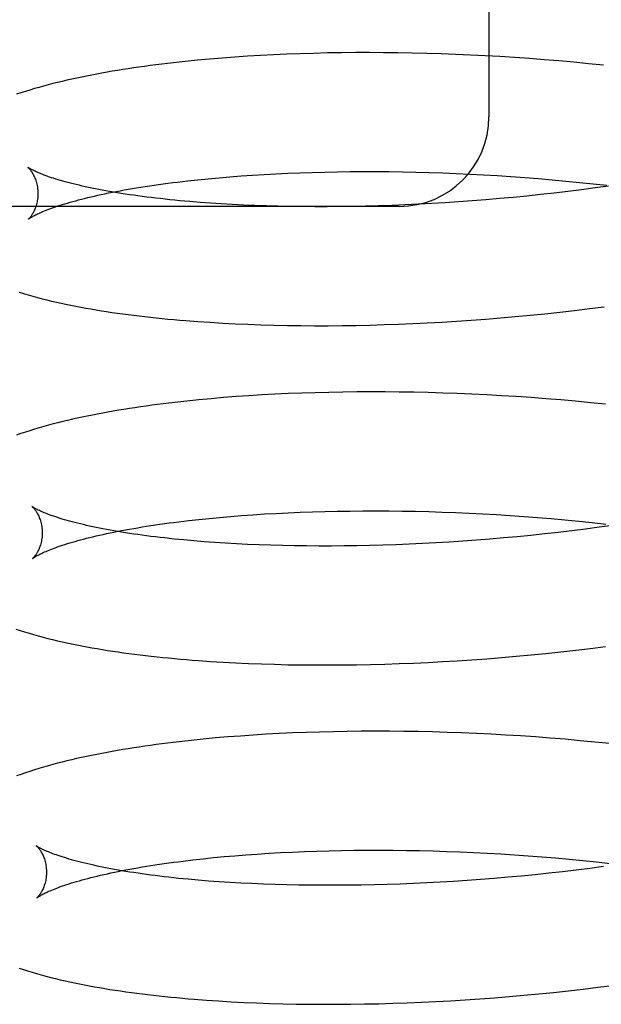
# Model space of a CAD drawing. Header units: inches. Extents: x 0 to 215, y 0 to 139.
# Tile 18 of 103: x 38.9373 to 39.0347, y 52.5548 to 52.7196. Entities that reach past the tile are written whole.
import ezdxf

# ---------------------------------------------------------------- set-up
doc = ezdxf.new("R2010")
doc.units = ezdxf.units.IN
doc.header["$LTSCALE"] = 11.804375
doc.header["$MEASUREMENT"] = 0
doc.linetypes.add('HIDDEN', pattern=[0.2, 0.1, -0.1])
doc.layers.add('DEFAULT_2', color=8, linetype='HIDDEN')

msp = doc.modelspace()

# ---------------------------------------------------------------- linework, layer by layer
at = {"layer": 'DEFAULT_2', "color": 8, "linetype": 'HIDDEN'}
for p, q in [((39.01583, 52.92334), (39.01583, 52.70334)), ((38.97115, 52.71316), (38.96907, 52.71299)), ((38.97327, 52.71332), (38.97115, 52.71316)), ((38.97541, 52.71347), (38.97327, 52.71332)), ((38.97758, 52.71359), (38.97541, 52.71347)), ((38.97978, 52.71371), (38.97758, 52.71359)), ((38.98201, 52.71381), (38.97978, 52.71371)), ((38.98426, 52.71389), (38.98201, 52.71381)), ((38.98653, 52.71396), (38.98426, 52.71389)), ((38.98882, 52.71402), (38.98653, 52.71396)), ((38.99114, 52.71405), (38.98882, 52.71402)), ((38.99348, 52.71408), (38.99114, 52.71405)), ((38.99583, 52.71408), (38.99348, 52.71408)), ((38.99821, 52.71407), (38.99583, 52.71408)), ((39.0006, 52.71405), (38.99821, 52.71407)), ((39.003, 52.71401), (39.0006, 52.71405)), ((39.00542, 52.71395), (39.003, 52.71401)), ((39.00785, 52.71388), (39.00542, 52.71395)), ((39.01029, 52.71379), (39.00785, 52.71388)), ((39.01274, 52.71368), (39.01029, 52.71379)), ((39.0152, 52.71356), (39.01274, 52.71368)), ((39.01767, 52.71342), (39.0152, 52.71356)), ((39.02014, 52.71326), (39.01767, 52.71342)), ((39.02262, 52.71309), (39.02014, 52.71326)), ((39.0251, 52.7129), (39.02262, 52.71309)), ((38.96702, 52.7128), (38.96499, 52.7126)), ((38.96907, 52.71299), (38.96702, 52.7128)), ((39.02758, 52.71269), (39.0251, 52.7129)), ((39.03007, 52.71247), (39.02758, 52.71269)), ((39.03255, 52.71223), (39.03007, 52.71247)), ((39.03503, 52.71197), (39.03255, 52.71223)), ((38.97064, 52.69314), (38.97247, 52.6933)), ((38.97247, 52.6933), (38.97434, 52.69344)), ((38.97434, 52.69344), (38.97625, 52.69357)), ((38.97625, 52.69357), (38.97819, 52.69369)), ((38.97819, 52.69369), (38.98016, 52.69379)), ((38.98016, 52.69379), (38.98217, 52.69389)), ((38.98217, 52.69389), (38.9842, 52.69397)), ((38.9842, 52.69397), (38.98627, 52.69404)), ((38.98627, 52.69404), (38.98836, 52.69409)), ((38.98836, 52.69409), (38.99047, 52.69413)), ((38.99047, 52.69413), (38.99261, 52.69416)), ((38.99261, 52.69416), (38.99477, 52.69417)), ((38.99477, 52.69417), (38.99695, 52.69417)), ((38.99695, 52.69417), (38.99915, 52.69416)), ((38.99915, 52.69416), (39.00137, 52.69413)), ((39.00137, 52.69413), (39.0036, 52.69408)), ((39.0036, 52.69408), (39.00585, 52.69402)), ((39.00585, 52.69402), (39.00811, 52.69395)), ((39.00811, 52.69395), (39.01038, 52.69386)), ((39.01038, 52.69386), (39.01266, 52.69375)), ((39.01266, 52.69375), (39.01495, 52.69363)), ((39.01495, 52.69363), (39.01725, 52.6935)), ((39.01725, 52.6935), (39.01954, 52.69335)), ((39.01954, 52.69335), (39.02184, 52.69318)), ((38.96371, 52.69242), (38.96537, 52.69262)), ((38.96537, 52.69262), (38.96709, 52.6928)), ((38.96709, 52.6928), (38.96884, 52.69298)), ((38.96884, 52.69298), (38.97064, 52.69314)), ((39.02184, 52.69318), (39.02415, 52.693)), ((39.02415, 52.693), (39.02645, 52.69281)), ((39.02645, 52.69281), (39.02875, 52.69259)), ((39.02875, 52.69259), (39.03104, 52.69237)), ((39.03104, 52.69237), (39.03333, 52.69213)), ((39.03333, 52.69213), (39.03561, 52.69187)), ((39.03589, 52.69175), (39.03363, 52.69143)), ((39.02219, 52.69008), (39.0199, 52.68985)), ((39.02449, 52.69032), (39.02219, 52.69008)), ((39.02678, 52.69057), (39.02449, 52.69032)), ((39.02906, 52.69085), (39.02678, 52.69057)), ((39.03135, 52.69113), (39.02906, 52.69085)), ((39.03363, 52.69143), (39.03135, 52.69113)), ((39.00083, 52.68834), (38.85583, 52.68834)), ((38.96746, 52.68901), (38.96574, 52.68915)), ((38.96922, 52.68888), (38.96746, 52.68901)), ((38.97102, 52.68877), (38.96922, 52.68888)), ((38.97286, 52.68866), (38.97102, 52.68877)), ((38.97474, 52.68857), (38.97286, 52.68866)), ((38.97665, 52.68849), (38.97474, 52.68857)), ((38.97859, 52.68842), (38.97665, 52.68849)), ((38.98057, 52.68837), (38.97859, 52.68842)), ((38.98258, 52.68833), (38.98057, 52.68837)), ((38.98462, 52.6883), (38.98258, 52.68833)), ((38.99303, 52.68833), (38.99089, 52.6883)), ((38.99519, 52.68838), (38.99303, 52.68833)), ((38.99737, 52.68844), (38.99519, 52.68838)), ((38.99957, 52.68851), (38.99737, 52.68844)), ((39.00178, 52.6886), (38.99957, 52.68851)), ((39.00401, 52.6887), (39.00178, 52.6886)), ((39.00625, 52.68882), (39.00401, 52.6887)), ((39.00851, 52.68895), (39.00625, 52.68882)), ((39.01077, 52.6891), (39.00851, 52.68895)), ((39.01305, 52.68927), (39.01077, 52.6891)), ((39.01533, 52.68945), (39.01305, 52.68927)), ((39.01761, 52.68964), (39.01533, 52.68945)), ((39.0199, 52.68985), (39.01761, 52.68964)), ((38.98668, 52.68829), (38.98462, 52.6883)), ((38.98877, 52.68829), (38.98668, 52.68829)), ((38.99089, 52.6883), (38.98877, 52.68829)), ((39.02274, 52.67012), (39.02522, 52.67037)), ((39.02522, 52.67037), (39.0277, 52.67064)), ((39.0277, 52.67064), (39.03019, 52.67093)), ((39.03019, 52.67093), (39.03267, 52.67123)), ((39.03267, 52.67123), (39.03515, 52.67155)), ((38.96708, 52.66908), (38.96914, 52.66894)), ((38.96914, 52.66894), (38.97123, 52.66881)), ((38.97123, 52.66881), (38.97334, 52.6687)), ((38.97334, 52.6687), (38.97549, 52.66861)), ((38.97549, 52.66861), (38.97766, 52.66853)), ((38.97766, 52.66853), (38.97987, 52.66847)), ((38.99593, 52.66848), (38.99831, 52.66855)), ((38.99831, 52.66855), (39.0007, 52.66863)), ((39.0007, 52.66863), (39.00311, 52.66873)), ((39.00311, 52.66873), (39.00553, 52.66884)), ((39.00553, 52.66884), (39.00796, 52.66898)), ((39.00796, 52.66898), (39.0104, 52.66913)), ((39.0104, 52.66913), (39.01286, 52.66929)), ((39.01286, 52.66929), (39.01532, 52.66947)), ((39.01532, 52.66947), (39.01779, 52.66967)), ((39.01779, 52.66967), (39.02026, 52.66989)), ((39.02026, 52.66989), (39.02274, 52.67012)), ((38.97987, 52.66847), (38.98209, 52.66842)), ((38.98209, 52.66842), (38.98434, 52.66839)), ((38.98434, 52.66839), (38.98662, 52.66838)), ((38.98662, 52.66838), (38.98892, 52.66838)), ((38.98892, 52.66838), (38.99124, 52.6684)), ((38.99124, 52.6684), (38.99357, 52.66843)), ((38.99357, 52.66843), (38.99593, 52.66848)), ((38.98224, 52.657), (38.98001, 52.65689)), ((38.98449, 52.65708), (38.98224, 52.657)), ((38.98676, 52.65716), (38.98449, 52.65708)), ((38.98906, 52.65721), (38.98676, 52.65716)), ((38.99138, 52.65726), (38.98906, 52.65721)), ((38.99372, 52.65728), (38.99138, 52.65726)), ((38.99607, 52.65729), (38.99372, 52.65728)), ((38.99845, 52.65729), (38.99607, 52.65729)), ((39.00084, 52.65726), (38.99845, 52.65729)), ((39.00325, 52.65723), (39.00084, 52.65726)), ((39.00567, 52.65717), (39.00325, 52.65723)), ((39.00811, 52.6571), (39.00567, 52.65717)), ((39.01055, 52.65701), (39.00811, 52.6571)), ((39.01301, 52.65691), (39.01055, 52.65701)), ((38.96725, 52.65596), (38.96523, 52.65576)), ((38.9693, 52.65616), (38.96725, 52.65596)), ((38.97139, 52.65633), (38.9693, 52.65616)), ((38.9735, 52.6565), (38.97139, 52.65633)), ((38.97564, 52.65664), (38.9735, 52.6565)), ((38.97782, 52.65678), (38.97564, 52.65664)), ((38.98001, 52.65689), (38.97782, 52.65678)), ((39.01548, 52.65679), (39.01301, 52.65691)), ((39.01795, 52.65665), (39.01548, 52.65679)), ((39.02043, 52.6565), (39.01795, 52.65665)), ((39.02291, 52.65633), (39.02043, 52.6565)), ((39.0254, 52.65614), (39.02291, 52.65633)), ((39.02789, 52.65594), (39.0254, 52.65614)), ((39.03037, 52.65572), (39.02789, 52.65594)), ((39.03286, 52.65548), (39.03037, 52.65572)), ((39.03535, 52.65522), (39.03286, 52.65548)), ((38.98423, 52.63715), (38.98628, 52.63722)), ((38.98628, 52.63722), (38.98835, 52.63728)), ((38.98835, 52.63728), (38.99045, 52.63733)), ((38.99045, 52.63733), (38.99258, 52.63736)), ((38.99258, 52.63736), (38.99473, 52.63738)), ((38.99473, 52.63738), (38.9969, 52.63738)), ((38.9969, 52.63738), (38.99909, 52.63737)), ((38.99909, 52.63737), (39.0013, 52.63735)), ((39.0013, 52.63735), (39.00352, 52.63731)), ((39.00352, 52.63731), (39.00576, 52.63725)), ((39.00576, 52.63725), (39.00801, 52.63718)), ((38.96391, 52.63557), (38.96556, 52.63576)), ((38.96556, 52.63576), (38.96725, 52.63595)), ((38.96725, 52.63595), (38.96899, 52.63613)), ((38.96899, 52.63613), (38.97077, 52.6363)), ((38.97077, 52.6363), (38.97258, 52.63646)), ((38.97258, 52.63646), (38.97444, 52.6366)), ((38.97444, 52.6366), (38.97633, 52.63674)), ((38.97633, 52.63674), (38.97826, 52.63686)), ((38.97826, 52.63686), (38.98021, 52.63697)), ((38.98021, 52.63697), (38.98221, 52.63707)), ((38.98221, 52.63707), (38.98423, 52.63715)), ((39.00801, 52.63718), (39.01027, 52.6371)), ((39.01027, 52.6371), (39.01254, 52.637)), ((39.01254, 52.637), (39.01482, 52.63689)), ((39.01482, 52.63689), (39.01711, 52.63676)), ((39.01711, 52.63676), (39.0194, 52.63661)), ((39.0194, 52.63661), (39.0217, 52.63645)), ((39.0217, 52.63645), (39.02399, 52.63628)), ((39.02399, 52.63628), (39.02629, 52.63609)), ((39.02629, 52.63609), (39.02858, 52.63589)), ((39.02858, 52.63589), (39.03088, 52.63567)), ((39.03088, 52.63567), (39.03316, 52.63543)), ((39.02975, 52.63405), (39.02747, 52.63378)), ((39.03204, 52.63434), (39.02975, 52.63405)), ((39.03431, 52.63464), (39.03204, 52.63434)), ((39.03316, 52.63543), (39.03544, 52.63518)), ((39.03658, 52.63495), (39.03431, 52.63464)), ((38.96816, 52.63222), (38.96644, 52.63236)), ((39.01147, 52.63231), (39.0092, 52.63216)), ((39.01374, 52.63247), (39.01147, 52.63231)), ((39.01602, 52.63265), (39.01374, 52.63247)), ((39.0183, 52.63285), (39.01602, 52.63265)), ((39.02059, 52.63306), (39.0183, 52.63285)), ((39.02288, 52.63328), (39.02059, 52.63306)), ((39.02518, 52.63352), (39.02288, 52.63328)), ((39.02747, 52.63378), (39.02518, 52.63352)), ((38.96992, 52.63209), (38.96816, 52.63222)), ((38.97173, 52.63198), (38.96992, 52.63209)), ((38.97356, 52.63187), (38.97173, 52.63198)), ((38.97544, 52.63178), (38.97356, 52.63187)), ((38.97735, 52.6317), (38.97544, 52.63178)), ((38.9793, 52.63163), (38.97735, 52.6317)), ((38.98127, 52.63158), (38.9793, 52.63163)), ((38.98328, 52.63154), (38.98127, 52.63158)), ((38.98532, 52.63151), (38.98328, 52.63154)), ((38.98738, 52.6315), (38.98532, 52.63151)), ((38.98947, 52.6315), (38.98738, 52.6315)), ((38.99159, 52.63151), (38.98947, 52.6315)), ((38.99373, 52.63154), (38.99159, 52.63151)), ((38.99588, 52.63159), (38.99373, 52.63154)), ((38.99806, 52.63164), (38.99588, 52.63159)), ((39.00026, 52.63172), (38.99806, 52.63164)), ((39.00248, 52.63181), (39.00026, 52.63172)), ((39.0047, 52.63191), (39.00248, 52.63181)), ((39.00695, 52.63203), (39.0047, 52.63191)), ((39.0092, 52.63216), (39.00695, 52.63203)), ((39.03038, 52.61407), (39.03287, 52.61437)), ((39.03287, 52.61437), (39.03536, 52.61469)), ((39.013, 52.61246), (39.01547, 52.61264)), ((39.01547, 52.61264), (39.01794, 52.61284)), ((39.01794, 52.61284), (39.02042, 52.61305)), ((39.02042, 52.61305), (39.02291, 52.61328)), ((39.02291, 52.61328), (39.0254, 52.61353)), ((39.0254, 52.61353), (39.02789, 52.61379)), ((39.02789, 52.61379), (39.03038, 52.61407)), ((38.96924, 52.61219), (38.97133, 52.61206)), ((38.97133, 52.61206), (38.97344, 52.61194)), ((38.97344, 52.61194), (38.97559, 52.61184)), ((38.97559, 52.61184), (38.97776, 52.61176)), ((38.97776, 52.61176), (38.97996, 52.6117)), ((38.97996, 52.6117), (38.98219, 52.61164)), ((38.98219, 52.61164), (38.98444, 52.61161)), ((38.98444, 52.61161), (38.98672, 52.61159)), ((38.98672, 52.61159), (38.98902, 52.61159)), ((38.98902, 52.61159), (38.99134, 52.6116)), ((38.99134, 52.6116), (38.99368, 52.61163)), ((38.99368, 52.61163), (38.99604, 52.61167)), ((38.99604, 52.61167), (38.99842, 52.61174)), ((38.99842, 52.61174), (39.00082, 52.61182)), ((39.00082, 52.61182), (39.00323, 52.61191)), ((39.00323, 52.61191), (39.00565, 52.61202)), ((39.00565, 52.61202), (39.00809, 52.61215)), ((39.00809, 52.61215), (39.01054, 52.6123)), ((39.01054, 52.6123), (39.013, 52.61246)), ((38.97003, 52.59937), (38.96798, 52.59917)), ((38.97212, 52.59954), (38.97003, 52.59937)), ((38.97423, 52.5997), (38.97212, 52.59954)), ((38.97637, 52.59985), (38.97423, 52.5997)), ((38.97854, 52.59999), (38.97637, 52.59985)), ((38.98074, 52.6001), (38.97854, 52.59999)), ((38.98297, 52.60021), (38.98074, 52.6001)), ((38.98522, 52.60029), (38.98297, 52.60021)), ((38.98749, 52.60037), (38.98522, 52.60029)), ((38.98979, 52.60042), (38.98749, 52.60037)), ((38.9921, 52.60046), (38.98979, 52.60042)), ((38.99444, 52.60049), (38.9921, 52.60046)), ((38.9968, 52.6005), (38.99444, 52.60049)), ((38.99918, 52.60049), (38.9968, 52.6005)), ((39.00157, 52.60047), (38.99918, 52.60049)), ((39.00398, 52.60043), (39.00157, 52.60047)), ((39.0064, 52.60038), (39.00398, 52.60043)), ((39.00883, 52.60031), (39.0064, 52.60038)), ((39.01128, 52.60022), (39.00883, 52.60031)), ((39.01374, 52.60012), (39.01128, 52.60022)), ((39.0162, 52.6), (39.01374, 52.60012)), ((39.01868, 52.59986), (39.0162, 52.6)), ((39.02115, 52.59971), (39.01868, 52.59986)), ((39.02364, 52.59954), (39.02115, 52.59971)), ((39.02612, 52.59935), (39.02364, 52.59954)), ((39.02861, 52.59915), (39.02612, 52.59935)), ((38.96798, 52.59917), (38.96596, 52.59897)), ((39.0311, 52.59892), (39.02861, 52.59915)), ((39.03359, 52.59868), (39.0311, 52.59892)), ((39.03607, 52.59843), (39.03359, 52.59868)), ((38.97149, 52.57951), (38.97331, 52.57966)), ((38.97331, 52.57966), (38.97516, 52.57981)), ((38.97516, 52.57981), (38.97705, 52.57994)), ((38.97705, 52.57994), (38.97898, 52.58007)), ((38.97898, 52.58007), (38.98094, 52.58018)), ((38.98094, 52.58018), (38.98293, 52.58028)), ((38.98293, 52.58028), (38.98495, 52.58036)), ((38.98495, 52.58036), (38.987, 52.58043)), ((38.987, 52.58043), (38.98907, 52.58049)), ((38.98907, 52.58049), (38.99118, 52.58054)), ((38.99118, 52.58054), (38.9933, 52.58057)), ((38.9933, 52.58057), (38.99545, 52.58059)), ((38.99545, 52.58059), (38.99762, 52.58059)), ((38.99762, 52.58059), (38.99981, 52.58058)), ((38.99981, 52.58058), (39.00202, 52.58056)), ((39.00202, 52.58056), (39.00424, 52.58052)), ((39.00424, 52.58052), (39.00648, 52.58046)), ((39.00648, 52.58046), (39.00873, 52.58039)), ((39.00873, 52.58039), (39.01099, 52.58031)), ((39.01099, 52.58031), (39.01326, 52.58021)), ((39.01326, 52.58021), (39.01554, 52.5801)), ((39.01554, 52.5801), (39.01783, 52.57997)), ((39.01783, 52.57997), (39.02012, 52.57982)), ((39.02012, 52.57982), (39.02242, 52.57966)), ((39.02242, 52.57966), (39.02471, 52.57949)), ((38.96463, 52.57877), (38.96628, 52.57897)), ((38.96628, 52.57897), (38.96797, 52.57916)), ((38.96797, 52.57916), (38.96971, 52.57934)), ((38.96971, 52.57934), (38.97149, 52.57951)), ((39.02471, 52.57949), (39.02701, 52.5793)), ((39.02701, 52.5793), (39.02931, 52.57909)), ((39.02931, 52.57909), (39.0316, 52.57887)), ((39.0316, 52.57887), (39.03388, 52.57864)), ((39.03388, 52.57864), (39.03616, 52.57839)), ((39.02131, 52.57627), (39.01902, 52.57606)), ((39.02361, 52.57649), (39.02131, 52.57627)), ((39.0259, 52.57673), (39.02361, 52.57649)), ((39.02819, 52.57699), (39.0259, 52.57673)), ((39.03047, 52.57726), (39.02819, 52.57699)), ((39.03276, 52.57754), (39.03047, 52.57726)), ((39.03504, 52.57785), (39.03276, 52.57754)), ((38.96888, 52.57543), (38.96716, 52.57557)), ((38.97064, 52.5753), (38.96888, 52.57543)), ((38.97245, 52.57519), (38.97064, 52.5753)), ((38.97429, 52.57508), (38.97245, 52.57519)), ((38.97616, 52.57499), (38.97429, 52.57508)), ((38.97807, 52.57491), (38.97616, 52.57499)), ((38.98002, 52.57484), (38.97807, 52.57491)), ((38.98199, 52.57479), (38.98002, 52.57484)), ((38.984, 52.57475), (38.98199, 52.57479)), ((38.98604, 52.57472), (38.984, 52.57475)), ((38.9881, 52.57471), (38.98604, 52.57472)), ((38.99019, 52.57471), (38.9881, 52.57471)), ((38.99231, 52.57472), (38.99019, 52.57471)), ((38.99445, 52.57475), (38.99231, 52.57472)), ((38.99661, 52.57479), (38.99445, 52.57475)), ((38.99878, 52.57485), (38.99661, 52.57479)), ((39.00098, 52.57493), (38.99878, 52.57485)), ((39.0032, 52.57501), (39.00098, 52.57493)), ((39.00543, 52.57512), (39.0032, 52.57501)), ((39.00767, 52.57524), (39.00543, 52.57512)), ((39.00992, 52.57537), (39.00767, 52.57524)), ((39.01219, 52.57552), (39.00992, 52.57537)), ((39.01446, 52.57568), (39.01219, 52.57552)), ((39.01674, 52.57586), (39.01446, 52.57568)), ((39.01902, 52.57606), (39.01674, 52.57586)), ((39.02171, 52.55631), (39.02418, 52.55654)), ((39.02418, 52.55654), (39.02667, 52.55679)), ((39.02667, 52.55679), (39.02915, 52.55706)), ((39.02915, 52.55706), (39.03163, 52.55734)), ((39.03163, 52.55734), (39.03411, 52.55765)), ((39.03411, 52.55765), (39.03659, 52.55797)), ((38.96852, 52.55549), (38.97058, 52.55535)), ((38.97058, 52.55535), (38.97267, 52.55523)), ((38.97267, 52.55523), (38.97479, 52.55512)), ((38.97479, 52.55512), (38.97693, 52.55503)), ((38.97693, 52.55503), (38.97911, 52.55495)), ((38.97911, 52.55495), (38.98131, 52.55489)), ((38.98131, 52.55489), (38.98354, 52.55484)), ((38.98354, 52.55484), (38.98579, 52.55481)), ((38.99268, 52.55481), (38.99502, 52.55485)), ((38.99502, 52.55485), (38.99738, 52.5549)), ((38.99738, 52.5549), (38.99975, 52.55496)), ((38.99975, 52.55496), (39.00214, 52.55505)), ((39.00214, 52.55505), (39.00455, 52.55515)), ((39.00455, 52.55515), (39.00697, 52.55526)), ((39.00697, 52.55526), (39.0094, 52.55539)), ((39.0094, 52.55539), (39.01185, 52.55554)), ((39.01185, 52.55554), (39.0143, 52.55571)), ((39.0143, 52.55571), (39.01676, 52.55589)), ((39.01676, 52.55589), (39.01923, 52.55609)), ((39.01923, 52.55609), (39.02171, 52.55631)), ((38.98579, 52.55481), (38.98806, 52.5548)), ((38.98806, 52.5548), (38.99036, 52.5548)), ((38.99036, 52.5548), (38.99268, 52.55481))]:
    msp.add_line(p, q, dxfattribs=at)
for points in [[(38.95633, 52.71152), (38.95545, 52.71139), (38.95455, 52.71125), (38.95366, 52.7111), (38.95277, 52.71096), (38.9519, 52.71081), (38.95103, 52.71065), (38.95017, 52.71049), (38.94932, 52.71033), (38.94847, 52.71016), (38.94764, 52.70999), (38.94681, 52.70982), (38.94599, 52.70964), (38.94518, 52.70946), (38.94438, 52.70927), (38.94359, 52.70908), (38.94281, 52.70889), (38.94204, 52.70869), (38.94127, 52.70848), (38.9405, 52.70827), (38.93974, 52.70805), (38.93898, 52.70782), (38.93822, 52.70758), (38.93747, 52.70734), (38.93674, 52.7071)], [(38.96499, 52.7126), (38.96399, 52.71249), (38.963, 52.71238), (38.96202, 52.71227), (38.96105, 52.71215), (38.96008, 52.71203), (38.95912, 52.71191), (38.95817, 52.71178), (38.95723, 52.71165), (38.95633, 52.71152)], [(38.93863, 52.69489), (38.93861, 52.6949), (38.9386, 52.69491), (38.93861, 52.6949), (38.93862, 52.69489), (38.93864, 52.69487), (38.93867, 52.69485), (38.9387, 52.69482), (38.93874, 52.69478), (38.93878, 52.69474), (38.93883, 52.69468), (38.93888, 52.69462), (38.93894, 52.69456), (38.939, 52.69448), (38.93907, 52.6944), (38.93913, 52.69431), (38.9392, 52.69421), (38.93927, 52.69411), (38.93935, 52.69399), (38.93942, 52.69387), (38.9395, 52.69373), (38.93958, 52.69359), (38.93965, 52.69343), (38.93973, 52.69327), (38.9398, 52.69309), (38.93988, 52.69291), (38.93995, 52.69271), (38.94001, 52.6925), (38.94007, 52.69229), (38.94013, 52.69206), (38.94018, 52.69183), (38.94022, 52.69159), (38.94026, 52.69134), (38.94028, 52.69108), (38.9403, 52.69082), (38.94031, 52.69058)], [(38.96574, 52.68915), (38.96406, 52.6893), (38.96323, 52.68938), (38.96242, 52.68946), (38.96162, 52.68955), (38.96083, 52.68964), (38.96005, 52.68972), (38.95929, 52.68982), (38.95854, 52.68991), (38.95779, 52.69), (38.95707, 52.6901), (38.95635, 52.6902), (38.95564, 52.6903), (38.95495, 52.69041), (38.95428, 52.69051), (38.95361, 52.69062), (38.95296, 52.69073), (38.95232, 52.69084), (38.9517, 52.69095), (38.95109, 52.69106), (38.95049, 52.69117), (38.94991, 52.69129), (38.94934, 52.6914), (38.94879, 52.69152), (38.94825, 52.69164), (38.94772, 52.69175), (38.94721, 52.69187), (38.94672, 52.69199), (38.94624, 52.69211), (38.94577, 52.69223), (38.94532, 52.69234), (38.94489, 52.69246), (38.94447, 52.69258), (38.94407, 52.69269), (38.94368, 52.69281), (38.9433, 52.69292), (38.94294, 52.69304), (38.9426, 52.69315), (38.94227, 52.69326), (38.94196, 52.69337), (38.94167, 52.69347), (38.94138, 52.69358), (38.94112, 52.69368), (38.94087, 52.69378), (38.94063, 52.69388), (38.94041, 52.69397), (38.9402, 52.69406), (38.94001, 52.69414), (38.93983, 52.69423), (38.93966, 52.69431), (38.93951, 52.69438), (38.93937, 52.69445), (38.93925, 52.69452), (38.93913, 52.69458), (38.93903, 52.69464), (38.93894, 52.69469), (38.93886, 52.69473), (38.9388, 52.69478), (38.93874, 52.69481), (38.93869, 52.69484), (38.93866, 52.69487), (38.93863, 52.69489), (38.93863, 52.69489)], [(38.93871, 52.68621), (38.93872, 52.68622), (38.93874, 52.68623), (38.93876, 52.68625), (38.9388, 52.68627), (38.93884, 52.6863), (38.9389, 52.68634), (38.93896, 52.68638), (38.93904, 52.68643), (38.93912, 52.68648), (38.93922, 52.68654), (38.93933, 52.68661), (38.93945, 52.68667), (38.93959, 52.68675), (38.93973, 52.68683), (38.93989, 52.68691), (38.94007, 52.68699), (38.94026, 52.68708), (38.94046, 52.68718), (38.94067, 52.68728), (38.9409, 52.68738), (38.94115, 52.68748), (38.94141, 52.68759), (38.94168, 52.6877), (38.94197, 52.68781), (38.94228, 52.68793), (38.9426, 52.68804), (38.94293, 52.68816), (38.94328, 52.68829), (38.94365, 52.68841), (38.94403, 52.68853), (38.94443, 52.68866), (38.94484, 52.68879), (38.94527, 52.68891), (38.94571, 52.68904), (38.94616, 52.68917), (38.94664, 52.6893), (38.94712, 52.68943), (38.94762, 52.68956), (38.94814, 52.68969), (38.94867, 52.68982), (38.94921, 52.68995), (38.94977, 52.69008), (38.95035, 52.69021), (38.95093, 52.69034), (38.95154, 52.69047), (38.95215, 52.69059), (38.95278, 52.69072), (38.95342, 52.69084), (38.95408, 52.69097), (38.95475, 52.69109), (38.95543, 52.69121), (38.95612, 52.69133), (38.95683, 52.69145), (38.95755, 52.69156), (38.95828, 52.69168), (38.95903, 52.69179), (38.95978, 52.6919), (38.96053, 52.69201)], [(38.96053, 52.69201), (38.96129, 52.69211), (38.96208, 52.69222), (38.96289, 52.69232), (38.96371, 52.69242)], [(38.94031, 52.69058), (38.94031, 52.69034), (38.94029, 52.69008), (38.94028, 52.68982), (38.94025, 52.68957), (38.94021, 52.68933), (38.94017, 52.6891), (38.94012, 52.68887), (38.94006, 52.68865), (38.94, 52.68845), (38.93994, 52.68825), (38.93987, 52.68806), (38.9398, 52.68789), (38.93973, 52.68772), (38.93966, 52.68756), (38.93958, 52.68742), (38.93951, 52.68728), (38.93944, 52.68715), (38.93937, 52.68703), (38.9393, 52.68693), (38.93923, 52.68683), (38.93917, 52.68673), (38.93911, 52.68665), (38.93905, 52.68657), (38.93899, 52.68651), (38.93894, 52.68644), (38.93889, 52.68639), (38.93885, 52.68634), (38.93881, 52.6863), (38.93878, 52.68627), (38.93875, 52.68625), (38.93873, 52.68623), (38.93872, 52.68622), (38.93871, 52.68621)], [(38.93715, 52.67398), (38.9379, 52.67375), (38.93866, 52.67352), (38.93944, 52.67331), (38.94022, 52.67309), (38.94101, 52.67289), (38.9418, 52.67269), (38.9426, 52.6725), (38.9434, 52.67231), (38.9442, 52.67214), (38.94501, 52.67196), (38.94583, 52.6718), (38.94666, 52.67163), (38.9475, 52.67147), (38.94834, 52.67132), (38.9492, 52.67117), (38.95007, 52.67102), (38.95094, 52.67088), (38.95182, 52.67074), (38.95271, 52.67061), (38.95361, 52.67048), (38.95451, 52.67035), (38.95543, 52.67023), (38.95635, 52.67012), (38.95729, 52.67), (38.95823, 52.66989), (38.95918, 52.66979), (38.96014, 52.66968), (38.96111, 52.66959), (38.96208, 52.66949), (38.96307, 52.6694), (38.96406, 52.66931), (38.96506, 52.66923), (38.96708, 52.66908)], [(38.96523, 52.65576), (38.96423, 52.65565), (38.96324, 52.65554), (38.96226, 52.65542), (38.96129, 52.6553), (38.96033, 52.65518), (38.95937, 52.65505), (38.95842, 52.65492), (38.95749, 52.65479), (38.95656, 52.65465), (38.95563, 52.65451), (38.95472, 52.65437), (38.95382, 52.65422), (38.95292, 52.65407), (38.95204, 52.65391), (38.95116, 52.65375), (38.95029, 52.65359), (38.94943, 52.65342), (38.94858, 52.65325), (38.94773, 52.65307), (38.9469, 52.65289), (38.94608, 52.65271), (38.94526, 52.65252), (38.94446, 52.65233), (38.94366, 52.65213), (38.94287, 52.65193), (38.94208, 52.65172), (38.9413, 52.6515), (38.94052, 52.65127), (38.93974, 52.65104), (38.93897, 52.6508), (38.93821, 52.65056), (38.93746, 52.65031), (38.93674, 52.65005)], [(38.93935, 52.6381), (38.93933, 52.63811), (38.93932, 52.63812), (38.93933, 52.63811), (38.93934, 52.6381), (38.93936, 52.63808), (38.93939, 52.63806), (38.93942, 52.63803), (38.93946, 52.63799), (38.9395, 52.63794), (38.93955, 52.63789), (38.93961, 52.63783), (38.93966, 52.63777), (38.93972, 52.63769), (38.93979, 52.63761), (38.93985, 52.63752), (38.93992, 52.63742), (38.94, 52.63731), (38.94007, 52.6372), (38.94014, 52.63707), (38.94022, 52.63694), (38.9403, 52.63679), (38.94037, 52.63664), (38.94045, 52.63648), (38.94052, 52.6363), (38.9406, 52.63611), (38.94067, 52.63592), (38.94073, 52.63571), (38.94079, 52.6355), (38.94085, 52.63527), (38.9409, 52.63504), (38.94094, 52.63479), (38.94098, 52.63454), (38.941, 52.63429), (38.94102, 52.63403), (38.94103, 52.63379)], [(38.96644, 52.63236), (38.96476, 52.63251), (38.96394, 52.63259), (38.96313, 52.63267), (38.96233, 52.63276), (38.96154, 52.63285), (38.96076, 52.63293), (38.96, 52.63303), (38.95925, 52.63312), (38.9585, 52.63321), (38.95778, 52.63331), (38.95706, 52.63341), (38.95636, 52.63351), (38.95566, 52.63362), (38.95499, 52.63372), (38.95432, 52.63383), (38.95367, 52.63394), (38.95303, 52.63405), (38.95241, 52.63416), (38.9518, 52.63427), (38.9512, 52.63438), (38.95062, 52.6345), (38.95005, 52.63461), (38.9495, 52.63473), (38.94896, 52.63485), (38.94844, 52.63496), (38.94793, 52.63508), (38.94743, 52.6352), (38.94695, 52.63532), (38.94649, 52.63544), (38.94604, 52.63555), (38.9456, 52.63567), (38.94519, 52.63579), (38.94478, 52.6359), (38.94439, 52.63602), (38.94402, 52.63613), (38.94366, 52.63625), (38.94332, 52.63636), (38.94299, 52.63647), (38.94268, 52.63658), (38.94238, 52.63668), (38.9421, 52.63679), (38.94184, 52.63689), (38.94158, 52.63699), (38.94135, 52.63708), (38.94113, 52.63718), (38.94092, 52.63727), (38.94073, 52.63735), (38.94055, 52.63744), (38.94038, 52.63752), (38.94023, 52.63759), (38.94009, 52.63766), (38.93997, 52.63773), (38.93985, 52.63779), (38.93975, 52.63785), (38.93966, 52.6379), (38.93958, 52.63794), (38.93952, 52.63799), (38.93946, 52.63802), (38.93941, 52.63805), (38.93938, 52.63808), (38.93935, 52.6381), (38.93935, 52.6381)], [(38.93943, 52.62942), (38.93944, 52.62943), (38.93946, 52.62944), (38.93949, 52.62946), (38.93952, 52.62949), (38.93957, 52.62952), (38.93962, 52.62956), (38.93969, 52.6296), (38.93977, 52.62965), (38.93986, 52.6297), (38.93996, 52.62976), (38.94007, 52.62983), (38.94019, 52.62989), (38.94033, 52.62997), (38.94048, 52.63005), (38.94064, 52.63013), (38.94082, 52.63022), (38.94101, 52.63031), (38.94121, 52.6304), (38.94143, 52.6305), (38.94167, 52.6306), (38.94192, 52.63071), (38.94218, 52.63082), (38.94246, 52.63093), (38.94275, 52.63104), (38.94306, 52.63116), (38.94338, 52.63128), (38.94372, 52.6314), (38.94408, 52.63152), (38.94445, 52.63164), (38.94484, 52.63177), (38.94524, 52.6319), (38.94565, 52.63202), (38.94608, 52.63215), (38.94653, 52.63228), (38.94699, 52.63241), (38.94747, 52.63254), (38.94796, 52.63267), (38.94847, 52.6328), (38.94899, 52.63293), (38.94952, 52.63306), (38.95007, 52.63319), (38.95064, 52.63332), (38.95122, 52.63345), (38.95181, 52.63358), (38.95242, 52.63371), (38.95304, 52.63384), (38.95367, 52.63396), (38.95432, 52.63409), (38.95498, 52.63421), (38.95566, 52.63433), (38.95635, 52.63445), (38.95705, 52.63457), (38.95776, 52.63469), (38.95849, 52.63481), (38.95922, 52.63492), (38.95998, 52.63503), (38.96074, 52.63514), (38.96151, 52.63525), (38.9623, 52.63536), (38.9631, 52.63546), (38.96391, 52.63557)], [(38.94103, 52.63379), (38.94103, 52.63355), (38.94102, 52.63329), (38.941, 52.63303), (38.94097, 52.63278), (38.94093, 52.63254), (38.94089, 52.6323), (38.94084, 52.63207), (38.94078, 52.63186), (38.94072, 52.63165), (38.94066, 52.63145), (38.94059, 52.63126), (38.94052, 52.63109), (38.94045, 52.63092), (38.94037, 52.63076), (38.9403, 52.63062), (38.94023, 52.63048), (38.94016, 52.63035), (38.94008, 52.63024), (38.94002, 52.63013), (38.93995, 52.63003), (38.93988, 52.62994), (38.93982, 52.62985), (38.93976, 52.62978), (38.93971, 52.62971), (38.93966, 52.62965), (38.93961, 52.62959), (38.93957, 52.62955), (38.93953, 52.62951), (38.9395, 52.62948), (38.93947, 52.62945), (38.93945, 52.62943), (38.93944, 52.62942), (38.93943, 52.62942)], [(38.93664, 52.61759), (38.93734, 52.61736), (38.93807, 52.61713), (38.93882, 52.6169), (38.93959, 52.61667), (38.94037, 52.61645), (38.94117, 52.61624), (38.94197, 52.61604), (38.94277, 52.61584), (38.94357, 52.61565), (38.94437, 52.61547), (38.94518, 52.61529), (38.946, 52.61512), (38.94682, 52.61495), (38.94765, 52.61479), (38.94849, 52.61463), (38.94935, 52.61448), (38.95021, 52.61433), (38.95108, 52.61418), (38.95196, 52.61404), (38.95285, 52.6139), (38.95374, 52.61377), (38.95465, 52.61364), (38.95556, 52.61352), (38.95648, 52.6134), (38.95741, 52.61328), (38.95835, 52.61317), (38.9593, 52.61306), (38.96026, 52.61296), (38.96122, 52.61286), (38.9622, 52.61276), (38.96318, 52.61266), (38.96417, 52.61258), (38.96517, 52.61249), (38.96617, 52.61241), (38.96719, 52.61233), (38.96924, 52.61219)], [(38.96596, 52.59897), (38.96496, 52.59886), (38.96397, 52.59875), (38.96299, 52.59863), (38.96202, 52.59851), (38.96105, 52.59839), (38.9601, 52.59826), (38.95915, 52.59813), (38.95821, 52.598), (38.95728, 52.59786), (38.95636, 52.59772), (38.95545, 52.59758), (38.95455, 52.59743), (38.95365, 52.59728), (38.95277, 52.59712), (38.95189, 52.59696), (38.95102, 52.5968), (38.95016, 52.59663), (38.94931, 52.59646), (38.94847, 52.59628), (38.94763, 52.5961), (38.9468, 52.59592), (38.94599, 52.59573), (38.94518, 52.59553), (38.94437, 52.59534), (38.94358, 52.59513), (38.9428, 52.59492), (38.94202, 52.59471), (38.94125, 52.59449), (38.94049, 52.59426), (38.93972, 52.59402), (38.93896, 52.59378), (38.93821, 52.59353), (38.93747, 52.59327), (38.93675, 52.59301)], [(38.94007, 52.58131), (38.94005, 52.58132), (38.94004, 52.58133), (38.94005, 52.58132), (38.94006, 52.58131), (38.94008, 52.58129), (38.94011, 52.58127), (38.94014, 52.58124), (38.94018, 52.5812), (38.94022, 52.58115), (38.94027, 52.5811), (38.94033, 52.58104), (38.94038, 52.58098), (38.94044, 52.5809), (38.94051, 52.58082), (38.94057, 52.58073), (38.94064, 52.58063), (38.94072, 52.58052), (38.94079, 52.58041), (38.94086, 52.58028), (38.94094, 52.58015), (38.94102, 52.58), (38.94109, 52.57985), (38.94117, 52.57968), (38.94124, 52.57951), (38.94132, 52.57932), (38.94139, 52.57913), (38.94145, 52.57892), (38.94151, 52.5787), (38.94157, 52.57848), (38.94162, 52.57825), (38.94166, 52.578), (38.9417, 52.57775), (38.94172, 52.5775), (38.94174, 52.57724), (38.94175, 52.577)], [(38.96716, 52.57557), (38.96548, 52.57572), (38.96466, 52.5758), (38.96385, 52.57588), (38.96305, 52.57597), (38.96226, 52.57605), (38.96148, 52.57614), (38.96072, 52.57623), (38.95997, 52.57633), (38.95922, 52.57642), (38.9585, 52.57652), (38.95778, 52.57662), (38.95708, 52.57672), (38.95639, 52.57683), (38.95571, 52.57693), (38.95504, 52.57704), (38.95439, 52.57715), (38.95375, 52.57726), (38.95313, 52.57737), (38.95252, 52.57748), (38.95192, 52.57759), (38.95134, 52.57771), (38.95077, 52.57782), (38.95022, 52.57794), (38.94968, 52.57806), (38.94916, 52.57817), (38.94865, 52.57829), (38.94815, 52.57841), (38.94767, 52.57853), (38.94721, 52.57864), (38.94676, 52.57876), (38.94633, 52.57888), (38.94591, 52.579), (38.9455, 52.57911), (38.94511, 52.57923), (38.94474, 52.57934), (38.94438, 52.57946), (38.94404, 52.57957), (38.94371, 52.57968), (38.9434, 52.57979), (38.9431, 52.57989), (38.94282, 52.58), (38.94256, 52.5801), (38.9423, 52.5802), (38.94207, 52.58029), (38.94185, 52.58039), (38.94164, 52.58048), (38.94145, 52.58056), (38.94127, 52.58065), (38.9411, 52.58072), (38.94095, 52.5808), (38.94081, 52.58087), (38.94069, 52.58094), (38.94057, 52.581), (38.94047, 52.58105), (38.94038, 52.58111), (38.9403, 52.58115), (38.94024, 52.58119), (38.94018, 52.58123), (38.94014, 52.58126), (38.9401, 52.58129), (38.94007, 52.58131), (38.94007, 52.58131)], [(38.94015, 52.57263), (38.94016, 52.57264), (38.94018, 52.57265), (38.94021, 52.57267), (38.94024, 52.57269), (38.94029, 52.57273), (38.94034, 52.57276), (38.94041, 52.57281), (38.94049, 52.57286), (38.94058, 52.57291), (38.94068, 52.57297), (38.94079, 52.57303), (38.94091, 52.5731), (38.94105, 52.57318), (38.9412, 52.57326), (38.94136, 52.57334), (38.94154, 52.57343), (38.94173, 52.57352), (38.94193, 52.57361), (38.94215, 52.57371), (38.94239, 52.57381), (38.94264, 52.57392), (38.9429, 52.57403), (38.94318, 52.57414), (38.94347, 52.57425), (38.94378, 52.57437), (38.9441, 52.57449), (38.94444, 52.57461), (38.9448, 52.57473), (38.94517, 52.57485), (38.94556, 52.57498), (38.94596, 52.5751), (38.94637, 52.57523), (38.9468, 52.57536), (38.94725, 52.57549), (38.94771, 52.57562), (38.94819, 52.57575), (38.94868, 52.57588), (38.94919, 52.57601), (38.94971, 52.57614), (38.95024, 52.57627), (38.9508, 52.5764), (38.95136, 52.57653), (38.95194, 52.57666), (38.95253, 52.57679), (38.95314, 52.57692), (38.95376, 52.57704), (38.95439, 52.57717), (38.95504, 52.5773), (38.9557, 52.57742), (38.95638, 52.57754), (38.95707, 52.57766), (38.95777, 52.57778), (38.95848, 52.5779), (38.95921, 52.57802), (38.95995, 52.57813), (38.9607, 52.57824), (38.96146, 52.57835), (38.96223, 52.57846), (38.96302, 52.57857), (38.96382, 52.57867), (38.96463, 52.57877)], [(38.94175, 52.577), (38.94175, 52.57676), (38.94174, 52.5765), (38.94172, 52.57624), (38.94169, 52.57599), (38.94165, 52.57574), (38.94161, 52.57551), (38.94156, 52.57528), (38.9415, 52.57507), (38.94144, 52.57486), (38.94138, 52.57466), (38.94131, 52.57447), (38.94124, 52.5743), (38.94117, 52.57413), (38.94109, 52.57397), (38.94102, 52.57383), (38.94095, 52.57369), (38.94088, 52.57356), (38.9408, 52.57345), (38.94074, 52.57334), (38.94067, 52.57324), (38.9406, 52.57315), (38.94054, 52.57306), (38.94048, 52.57299), (38.94043, 52.57292), (38.94038, 52.57286), (38.94033, 52.5728), (38.94029, 52.57276), (38.94025, 52.57272), (38.94022, 52.57269), (38.94019, 52.57266), (38.94017, 52.57264), (38.94016, 52.57263), (38.94015, 52.57263)], [(38.93716, 52.56087), (38.93787, 52.56063), (38.93859, 52.5604), (38.93934, 52.56017), (38.9401, 52.55994), (38.94088, 52.55972), (38.94166, 52.55951), (38.94245, 52.5593), (38.94325, 52.55911), (38.94405, 52.55891), (38.94485, 52.55873), (38.94565, 52.55855), (38.94646, 52.55838), (38.94728, 52.55821), (38.94811, 52.55805), (38.94894, 52.55789), (38.94979, 52.55774), (38.95064, 52.55759), (38.9515, 52.55744), (38.95238, 52.5573), (38.95326, 52.55716), (38.95415, 52.55703), (38.95505, 52.5569), (38.95596, 52.55677), (38.95687, 52.55665), (38.9578, 52.55653), (38.95873, 52.55642), (38.95967, 52.55631), (38.96062, 52.5562), (38.96158, 52.5561), (38.96255, 52.556), (38.96352, 52.55591), (38.96451, 52.55582), (38.9655, 52.55573), (38.9665, 52.55565), (38.96852, 52.55549)]]:
    msp.add_lwpolyline(points, dxfattribs=at)
msp.add_arc((39.00083, 52.70334), 0.015, 270, 360, dxfattribs=at)

doc.saveas('drawing.dxf')
